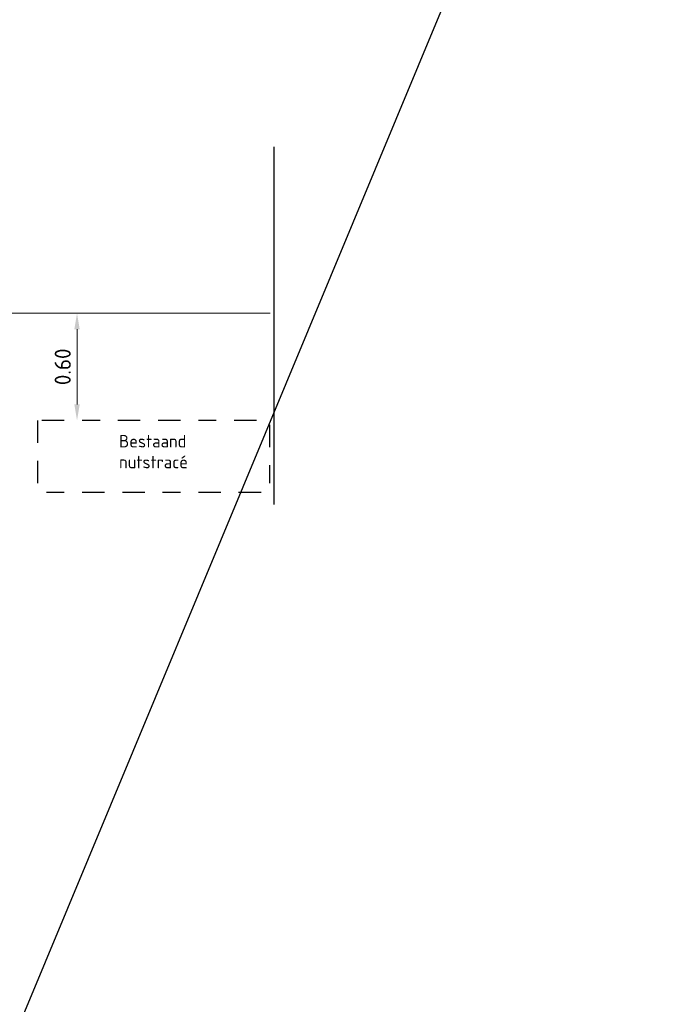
# Model space of a CAD drawing. Header units: metres. Extents: x 0 to 200176, y 0 to 356276.
# Tile 40 of 52: x 199414.35 to 199418.03, y 355739.38 to 355744.88. Entities that reach past the tile are written whole.
import ezdxf

# ---------------------------------------------------------------- set-up
doc = ezdxf.new("R2010")
doc.units = ezdxf.units.M
doc.linetypes.add('BORDER4', pattern=[0.4375, 0.125, -0.0625, 0.125, -0.0625, 0, -0.0625])
doc.linetypes.add('DASHED', pattern=[0.75, 0.5, -0.25])
doc.layers.add('N-WE-VH-KANTVERHARDING-G', color=1, linetype='Continuous', lineweight=5)
doc.layers.add('X-XX-AL-AANPIJLING-M', color=7, linetype='Continuous', lineweight=18)
doc.layers.add('X-XX-AL-HULPLIJNEN', color=4, linetype='Continuous', lineweight=25, plot=False)
doc.layers.add('X-XX-NIEUW-DETAIL-G', color=1, linetype='Continuous')
doc.layers.add('X-XX-NIEUW-DETAIL-S', color=1, linetype='Continuous')
doc.styles.add('NLCS-ISO', font='NLCS-ISO.ttf')
doc.styles.add('NLCS-ISO-M500-T18', font='NLCS-ISO.ttf')
doc.dimstyles.new('Jens 1_50 - standaard', dxfattribs={"dimscale": 0.05, "dimtxt": 1.8, "dimasz": 1.8, "dimexe": 2, "dimexo": 2, "dimgap": 0.7, "dimtad": 1, "dimzin": 0, "dimdsep": 46, "dimtxsty": 'NLCS-ISO', "dimcen": 2.5, "dimdle": 2, "dimse1": 1, "dimse2": 1, "dimclrd": 256, "dimclre": 256, "dimclrt": 256, "dimadec": 1, "dimazin": 0, "dimtfac": 1, "dimtdec": 3, "dimtofl": 0, "dimtmove": 1, "dimatfit": 0, "dimfxl": 2, "dimfxlon": 1, "dimtfillclr": 254, "dimtolj": 1, "dimtzin": 0, "dimlwd": 18, "dimlwe": 18, "dimarcsym": 0})

# ---------------------------------------------------------------- blocks, each defined once
blk = doc.blocks.new('*D638')
at = {"layer": 'Defpoints', "color": 0, "transparency": 16777216}
for p in [(199414.2517, 355743.2442), (199406.1694, 355742.6442), (199414.6732, 355742.6442)]:
    blk.add_point(p, dxfattribs=at)
at = {"layer": 'X-XX-AL-AANPIJLING-M', "linetype": 'Continuous', "lineweight": 18, "transparency": 16777216}
blk.add_line((199414.6732, 355743.1542), (199414.6732, 355742.7342), dxfattribs=at)
at = {"layer": 'X-XX-AL-AANPIJLING-M', "transparency": 16777216}
for points in [[(199414.6582, 355743.1542), (199414.6882, 355743.1542), (199414.6732, 355743.2442)], [(199414.6582, 355742.7342), (199414.6882, 355742.7342), (199414.6732, 355742.6442)]]:
    blk.add_solid(points, dxfattribs=at)
at = {"layer": 'X-XX-AL-AANPIJLING-M', "transparency": 16777216, "insert": (199414.5932, 355742.9442), "char_height": 0.09, "attachment_point": 5, "rotation": 90, "style": 'NLCS-ISO'}
blk.add_mtext('\\A1;0.60', dxfattribs=at)

msp = doc.modelspace()

# ---------------------------------------------------------------- linework, layer by layer
at = {"layer": 'N-WE-VH-KANTVERHARDING-G', "color": 252, "flags": 128}
msp.add_lwpolyline([(199414.2517, 355743.2442), (199415.7536, 355743.2442)], dxfattribs=at)
at = {"layer": 'X-XX-AL-HULPLIJNEN', "ltscale": 0.2, "flags": 128}
msp.add_lwpolyline([(199400.1794, 355756.3758), (199433.373, 355694.9353), (199394.9694, 355692.7038), (199424.442, 355763.5165)], dxfattribs=at)
at = {"layer": 'X-XX-NIEUW-DETAIL-G', "color": 6, "linetype": 'DASHED', "ltscale": 5, "flags": 128}
msp.add_lwpolyline([(199415.7742, 355744.1742), (199415.7742, 355742.1742)], dxfattribs=at)
at = {"layer": 'X-XX-NIEUW-DETAIL-S', "color": 252, "linetype": 'BORDER4', "flags": 128}
msp.add_lwpolyline([(199414.4517, 355742.6442), (199414.4517, 355742.2442), (199415.7517, 355742.2442), (199415.7517, 355742.6442)], close=True, dxfattribs=at)

# ---------------------------------------------------------------- texts
at = {"layer": 'X-XX-NIEUW-DETAIL-S', "color": 252, "linetype": 'BORDER4', "insert": (199414.9083, 355742.5636), "char_height": 0.07, "attachment_point": 1, "style": 'NLCS-ISO-M500-T18'}
msp.add_mtext_dynamic_manual_height_columns('Bestaand\\Pnutstracé', width=0.490589, gutter_width=12.5, heights=[0], dxfattribs=at)

# ---------------------------------------------------------------- dimensions: what is measured, and where the dimension line sits
at = {"layer": 'X-XX-AL-AANPIJLING-M'}
dim = msp.add_linear_dim(base=(199414.6732, 355742.6442), p1=(199414.2517, 355743.2442), p2=(199406.1694, 355742.6442), angle=90, dimstyle='Jens 1_50 - standaard', dxfattribs=at)
dim.commit()
dim.dimension.update_dxf_attribs({"geometry": '*D638', "text_midpoint": (199414.5932, 355742.9442)})

doc.saveas('drawing.dxf')
